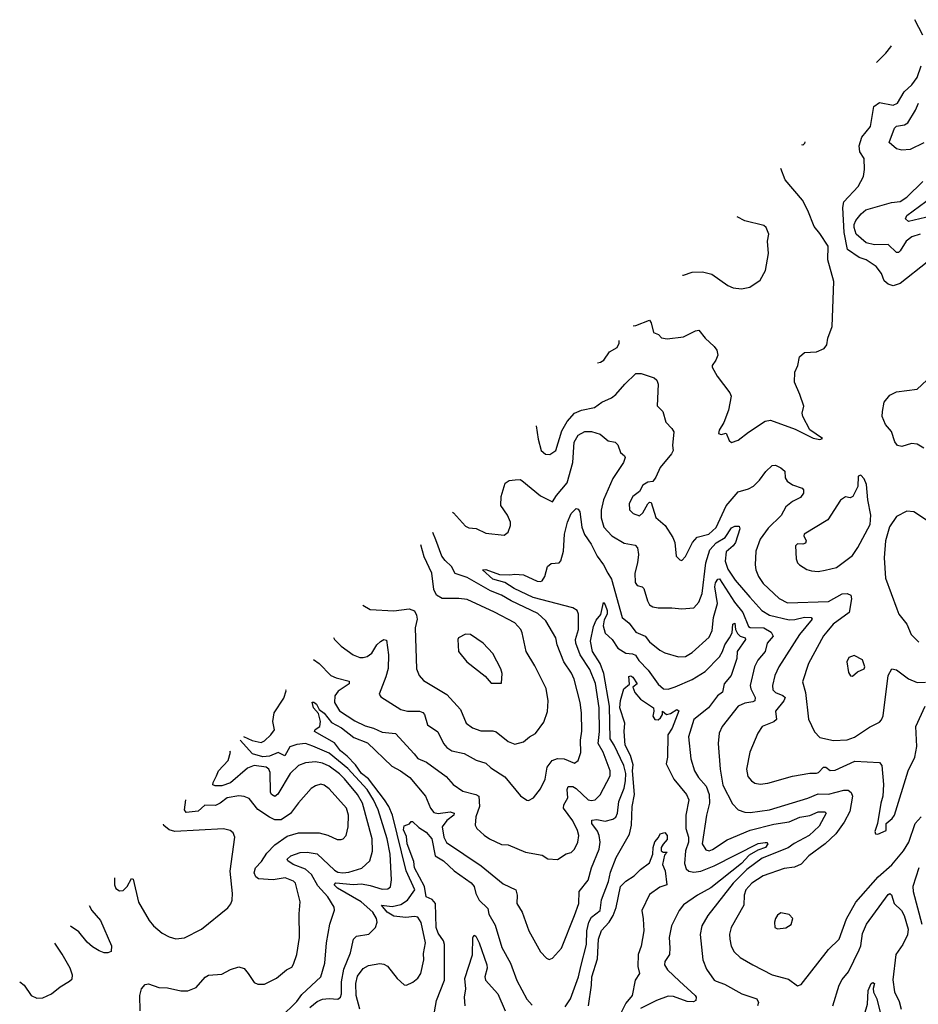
# Model space of a CAD drawing. Extents: x 1246169 to 1426871, y 660025 to 763458.
# Tile 27 of 256: x 1260778 to 1266052, y 691923 to 697705. Entities that reach past the tile are written whole.
import ezdxf

# ---------------------------------------------------------------- set-up
doc = ezdxf.new("R2010")
doc.units = 0

msp = doc.modelspace()

# ---------------------------------------------------------------- linework, layer by layer
at = {"layer": '0CON20XD'}
for points in [[(1266079.1, 697615), (1266032.7, 697705.2)], [(1265806.5, 697454.4), (1265860.9, 697509.1), (1265890.6, 697545), (1265894, 697551.4)], [(1266105, 696280.6), (1265945, 696155.9), (1265905, 696142.9), (1265875, 696151.8), (1265852.6, 696172.6), (1265835.5, 696215), (1265805.6, 696255), (1265747.1, 696295), (1265705, 696309.4), (1265636.2, 696356.2), (1265616.2, 696455), (1265608.5, 696601.5), (1265614.7, 696635), (1265699.2, 696725), (1265731.2, 696785), (1265737.1, 696825), (1265735, 696890), (1265709.8, 696929.8), (1265704.6, 696965), (1265720.4, 697015), (1265772.1, 697077.9), (1265792.1, 697195), (1265825, 697219.5), (1265905, 697204), (1265929.5, 697215), (1265968.7, 697281.3), (1266015, 697322.7), (1266046.2, 697365), (1266069.2, 697435)], [(1266085, 696982), (1266005, 696943.4), (1265955, 696939.2), (1265925, 696947.8), (1265881.5, 696985), (1265911.7, 697068.3), (1265925, 697080.8), (1265971.9, 697088.1), (1265990.5, 697099.5), (1266036.5, 697173.5), (1266054.2, 697215)], [(1265385.8, 696987.9), (1265385, 696978.8), (1265375, 696969.2), (1265369.5, 696969.8)], [(1264379.6, 695908.1), (1264395, 695908.8), (1264475, 695940), (1264484.4, 695924.4), (1264498.4, 695868.4), (1264527.6, 695857.6), (1264545, 695837.1), (1264578.3, 695831.7), (1264675, 695843.3), (1264745, 695877.5), (1264765, 695881.2), (1264801.2, 695835), (1264855, 695786.2), (1264870, 695765), (1264875.7, 695735), (1264864.2, 695705), (1264842, 695675), (1264842.5, 695665), (1264872.3, 695612.3), (1264946.2, 695515), (1264954, 695495), (1264937.4, 695412.6), (1264910.3, 695339.7), (1264883.8, 695295), (1264880, 695275), (1264895, 695270), (1264925, 695277.5), (1264942.5, 695235), (1264955, 695223.1), (1264995, 695236), (1265055, 695283.8), (1265152.6, 695347.4), (1265185, 695353.1), (1265330.4, 695300.4), (1265435, 695248), (1265475, 695240), (1265490, 695245), (1265415, 695297.5), (1265373.8, 695375), (1265370, 695395), (1265380, 695435), (1265357.5, 695505), (1265325.8, 695575.8), (1265327.5, 695635), (1265346, 695675), (1265355, 695726.2), (1265385, 695750), (1265455.5, 695754.5), (1265498.8, 695775), (1265516, 695795), (1265522, 695835), (1265546.1, 695903.9), (1265557.3, 696167.3), (1265520.8, 696295), (1265522.9, 696375), (1265475, 696448.8), (1265440.3, 696490.3), (1265403.2, 696585), (1265371.6, 696645), (1265271.5, 696765), (1265245.2, 696831.9)], [(1266063.3, 696445), (1266015, 696430.7), (1265980.4, 696405), (1265945, 696348.1), (1265935, 696338.9), (1265925, 696338.9), (1265875.9, 696385.9), (1265795, 696382.5), (1265745.2, 696395.2), (1265687.7, 696445), (1265675.7, 696485), (1265676.5, 696503.5), (1265685, 696525.5), (1265716.4, 696565), (1265745, 696589.1), (1265895, 696631.2), (1265945, 696638.2), (1265985, 696663.1), (1266079.2, 696755)], [(1266128.4, 696551.6), (1265995, 696520), (1265977.8, 696535), (1265985.5, 696555), (1266134.2, 696665)], [(1264667.6, 696205.4), (1264675, 696205.7), (1264725, 696223.1), (1264785, 696224.3), (1264840.3, 696210.3), (1264935, 696144.2), (1264965, 696130.8), (1265015, 696124), (1265062.5, 696135), (1265125, 696176.2), (1265155, 696233.3), (1265173, 696333), (1265166.9, 696405), (1265174.2, 696445), (1265160, 696485), (1265146.1, 696496.1), (1265035, 696524.3), (1264988.3, 696547)], [(1264169.4, 695691.1), (1264187.5, 695695), (1264206.7, 695705), (1264240, 695755), (1264285, 695780), (1264295.6, 695805), (1264295.9, 695821.7)], [(1263810, 695320.1), (1263822, 695242), (1263839.2, 695175), (1263865, 695154), (1263888.8, 695151.2), (1263925, 695176.2), (1263959.1, 695290.9), (1263990.4, 695345), (1264035, 695394), (1264075, 695412.9), (1264152, 695428), (1264195, 695458.5), (1264251.4, 695485), (1264277.8, 695505), (1264328.9, 695565), (1264395, 695626.7), (1264425, 695627.5), (1264501.7, 695601.7), (1264518.2, 695588.2), (1264524.6, 695565), (1264518.6, 695438.6), (1264552.5, 695405), (1264570.9, 695340.9), (1264606.2, 695305), (1264616.7, 695285), (1264609.2, 695205), (1264614, 695175), (1264604, 695155), (1264537.8, 695075), (1264511.9, 695018.1), (1264495, 694992.5), (1264465, 694990), (1264435, 694972), (1264415.7, 694934.3), (1264377.1, 694905), (1264355.7, 694865), (1264356.8, 694826.8), (1264378.8, 694805), (1264415, 694791.9), (1264435, 694808.6), (1264465, 694862.5), (1264475, 694872.5), (1264485, 694870), (1264511.7, 694781.7), (1264565.7, 694735), (1264610.8, 694665), (1264622.9, 694635), (1264632, 694555), (1264652.7, 694532.7), (1264665, 694530), (1264685, 694552.5), (1264727.8, 694635), (1264753.4, 694666.6), (1264822.9, 694685), (1264865, 694723.1), (1264925, 694850), (1264995, 694931.9), (1265055, 694950), (1265085, 694965.7), (1265119.4, 695000.6), (1265157, 695053), (1265195, 695087.8), (1265215, 695088.5), (1265244.5, 695074.5), (1265268, 695055), (1265271.1, 695015), (1265281.9, 694995), (1265314.7, 694974.7), (1265370.8, 694955), (1265378.9, 694945), (1265378.2, 694925), (1265359.9, 694900.1), (1265314.7, 694875.3), (1265275, 694844.4), (1265246.7, 694793.3), (1265171.2, 694718.8), (1265123.6, 694655), (1265098, 694585), (1265094.3, 694505), (1265098.6, 694475), (1265113.3, 694435), (1265141.5, 694395), (1265236.2, 694306.2), (1265285, 694281.6), (1265525, 694288.1), (1265605, 694332.9), (1265635, 694336.3), (1265656.9, 694326.9), (1265660.7, 694305), (1265646.7, 694225), (1265552.5, 694155), (1265515, 694111.5), (1265495, 694087.1), (1265406.9, 693925), (1265373, 693817), (1265390.6, 693755), (1265408, 693598), (1265442.5, 693522.5), (1265475, 693490.6), (1265555, 693472.3), (1265635, 693476.1), (1265677.8, 693492.2), (1265765, 693551.8), (1265825, 693580.8), (1265836.8, 693593.2), (1265845, 693616.7), (1265875.6, 693854.4), (1265896, 693894), (1265925, 693887.1), (1265994.8, 693834.8), (1266045, 693813.8), (1266095, 693814.6)], [(1266085, 695188.5), (1266045, 695211.8), (1266012.6, 695217.4), (1265955, 695199.2), (1265930.8, 695205), (1265915, 695226.2), (1265895, 695288), (1265858.9, 695328.9), (1265840.9, 695375), (1265841.8, 695405), (1265850.8, 695459.2), (1265885, 695500.8), (1265925, 695520), (1266045, 695535.7), (1266130.8, 695615)], [(1263319.2, 694813.4), (1263325, 694808.5), (1263395, 694731.5), (1263415, 694721.5), (1263456.7, 694716.7), (1263515, 694689.4), (1263622.3, 694677.7), (1263645, 694696.2), (1263659.1, 694735), (1263657.9, 694755), (1263642.1, 694795), (1263601.7, 694851.7), (1263603.3, 694905), (1263627, 694983), (1263651.2, 694998.8), (1263687.1, 695002.9), (1263715, 695004.2), (1263725, 694998.6), (1263835, 694910), (1263905, 694873.3), (1263928.3, 694911.7), (1263992.2, 694985), (1264025.2, 695105), (1264032.9, 695225), (1264055, 695266.2), (1264095, 695287.7), (1264135, 695286.9), (1264185, 695271.4), (1264232.1, 695232.1), (1264272.5, 695225), (1264288.3, 695208.3), (1264303.4, 695163.4), (1264328.8, 695145), (1264332, 695135), (1264322.9, 695105), (1264259.9, 695010.1), (1264203.8, 694885), (1264190, 694825), (1264190.5, 694780.5), (1264206.4, 694725), (1264254.2, 694674.2), (1264325, 694631.5), (1264390.5, 694620.5), (1264403.8, 694603.8), (1264409.8, 694565), (1264405, 694516.7), (1264388.5, 694455), (1264390, 694400), (1264402.9, 694382.9), (1264432.5, 694375), (1264440.8, 694365), (1264462.1, 694292.1), (1264475, 694270), (1264495, 694257.5), (1264525, 694251.1), (1264605, 694252.5), (1264665, 694245.6), (1264735, 694250.8), (1264764.5, 694285), (1264783.3, 694336.7), (1264805.1, 694515), (1264828.4, 694591.6), (1264865, 694633.8), (1264918.4, 694665), (1264955, 694721.1), (1264975, 694731.1), (1265000.8, 694730.8), (1265004.4, 694715), (1264978.7, 694635), (1264965, 694614.7), (1264925, 694581.1), (1264917.8, 694525), (1264935, 694478.5), (1264977.3, 694415), (1265064.1, 694314.1), (1265134.6, 694235), (1265178.3, 694208.3), (1265295, 694182), (1265326.9, 694183.1), (1265385, 694197.6), (1265422.5, 694195), (1265429.4, 694185), (1265355.8, 694095), (1265233.6, 693905), (1265210.5, 693855), (1265195.5, 693795), (1265199.1, 693769.1), (1265213.1, 693755), (1265257.2, 693737.2), (1265270.4, 693725), (1265263.2, 693705), (1265213.1, 693645), (1265219.4, 693595), (1265205, 693582.2), (1265135.6, 693554.4), (1265110, 693515), (1265063.1, 693405), (1265043.9, 693303.9), (1265051.5, 693261.5), (1265073.1, 693235), (1265092.4, 693222.4), (1265125, 693216.2), (1265168.8, 693221.2), (1265313.3, 693263.3), (1265415, 693281.4), (1265455, 693280.5), (1265466.9, 693285), (1265495, 693316.2), (1265508.8, 693315), (1265535, 693297.1), (1265565, 693298.5), (1265679.2, 693350.8), (1265825, 693344.2), (1265838.1, 693325), (1265846.9, 693215), (1265844.4, 693145), (1265832.2, 693105), (1265812.9, 692985), (1265797.5, 692937.5), (1265800, 692925), (1265815, 692923.3), (1265863.3, 692945), (1265864.4, 692985.6), (1265899.5, 693015), (1265912.2, 693035), (1265992.5, 693295), (1266031.8, 693375), (1266043.3, 693436.7), (1266037.5, 693555), (1266092.5, 693675)], [(1265465, 694465.7), (1265505, 694473.1), (1265571.3, 694488.7), (1265665, 694558), (1265697.1, 694605), (1265768.8, 694741.2), (1265774, 694795), (1265755.8, 694885), (1265748.8, 694975), (1265735, 695010), (1265715, 695030), (1265700, 695025), (1265696.7, 694965), (1265667.5, 694905), (1265653, 694897), (1265625, 694902.5), (1265595, 694883.8), (1265520.9, 694769.1), (1265382.5, 694685), (1265379.4, 694675), (1265393.5, 694645), (1265389.6, 694630.4), (1265375, 694624.5), (1265343.5, 694626.5), (1265332, 694615), (1265335, 694540), (1265343.8, 694515), (1265355, 694503.3), (1265397.3, 694477.3), (1265425, 694469.2), (1265465, 694465.7)], [(1262503.3, 693948.7), (1262535, 693924.5), (1262604.3, 693854.2), (1262635, 693840.7), (1262711.9, 693821.9), (1262711.9, 693805), (1262647.4, 693762.6), (1262628.2, 693735), (1262626.2, 693695), (1262655, 693646.6), (1262745, 693588.4), (1262805, 693559.1), (1262855, 693545.3), (1262905, 693520.9), (1262984.2, 693514.2), (1263093.3, 693395), (1263115, 693367.5), (1263165.8, 693345.8), (1263281.3, 693261.3), (1263323.1, 693215), (1263380, 693175), (1263455.7, 693155.7), (1263472.7, 693145), (1263476.6, 693085), (1263455.4, 693025), (1263451.9, 692975), (1263460.8, 692955), (1263505, 692916.9), (1263535, 692894.4), (1263605, 692861.1), (1263645, 692860.4), (1263746.7, 692816.7), (1263845, 692799.4), (1263877.3, 692777.3), (1263935, 692773.8), (1263985, 692807.1), (1264015, 692815.8), (1264035, 692834), (1264053.1, 692875), (1264058.9, 692915), (1264052.5, 692945), (1264025, 693001.1), (1263969.1, 693075), (1263971.6, 693095), (1263994.8, 693135), (1263991.1, 693185), (1263997, 693203), (1264025, 693202.2), (1264045, 693190.7), (1264115, 693124.7), (1264135, 693119.6), (1264155, 693123.5), (1264185, 693153.1), (1264243.3, 693265), (1264244.5, 693295), (1264203.5, 693405), (1264172.4, 693455), (1264180.4, 693525), (1264179.6, 693665), (1264157.1, 693807.1), (1264125, 693889.6), (1264068.1, 693975), (1264042.9, 694045), (1264041.2, 694065), (1264058.6, 694125), (1264057.1, 694215), (1264050, 694235), (1264025, 694251.8), (1263791.7, 694311.7), (1263679.4, 694365), (1263625, 694400), (1263555, 694419.7), (1263494.3, 694475.7), (1263515, 694476.5), (1263595, 694448), (1263655, 694444.5), (1263685, 694450), (1263735, 694444.6), (1263815, 694407.5), (1263835, 694405.4), (1263845, 694410.7), (1263859.4, 694435), (1263875.7, 694494.3), (1263898.2, 694511.8), (1263944.7, 694515.3), (1263955, 694528.1), (1263969, 694585), (1263975, 694683.3), (1263992.7, 694755), (1264014.3, 694805.7), (1264045, 694834.3), (1264055, 694830.8), (1264065.3, 694815.3), (1264077.3, 694725), (1264092.3, 694682.3), (1264131.8, 694625), (1264167.8, 694555), (1264205, 694504), (1264229.4, 694455), (1264250.6, 694420.6), (1264314.8, 694194.8), (1264355, 694161.5), (1264395, 694109.4), (1264448.8, 694085), (1264475, 694051.9), (1264535, 694002.2), (1264565, 693986.9), (1264645, 693963.3), (1264685, 693965.6), (1264725, 693990), (1264825, 694079.5), (1264841.9, 694118.1), (1264850.6, 694195), (1264872.8, 694277.3), (1264858.2, 694375), (1264862.3, 694397.7), (1264875, 694419.4), (1264885, 694421.4), (1264972.9, 694285), (1265022.1, 694225), (1265055, 694141.2), (1265065.3, 694135.3), (1265144.6, 694134.6)], [(1266261.1, 694661.1), (1266025.7, 694815.7), (1265985, 694820), (1265925, 694788.8), (1265882.4, 694727.6), (1265859.4, 694645), (1265851.2, 694545), (1265860, 694425), (1265925.6, 694245.6), (1265938.8, 694215), (1265985.7, 694155.7), (1266010.8, 694095), (1266055, 694049.2)], [(1262619.7, 694076.5), (1262625.7, 694065), (1262665, 694025.8), (1262735, 693975.6), (1262775, 693959.5), (1262795, 693959.1), (1262817.5, 693965), (1262845, 693984.5), (1262875, 694034.5), (1262895, 694054.6), (1262915, 694066.2), (1262931.8, 694061.8), (1262943.5, 693975), (1262940.6, 693895), (1262927, 693847), (1262887.5, 693745), (1262898.3, 693728.3), (1263015.4, 693655.4), (1263055, 693644.6), (1263125, 693644.1), (1263145, 693637.7), (1263154.7, 693624.7), (1263172.2, 693565), (1263232.5, 693522.5), (1263265, 693455.6), (1263285, 693432.1), (1263315, 693412.1), (1263387, 693397), (1263457.3, 693357.3), (1263515, 693338.6), (1263542.9, 693312.9), (1263625, 693258.6), (1263717.3, 693147.3), (1263755, 693122.5), (1263765, 693120), (1263793.3, 693135), (1263835, 693188.8), (1263862.5, 693245), (1263874.2, 693315.8), (1263903.3, 693355), (1263933.9, 693366.1), (1263974.6, 693364.6), (1264035, 693340), (1264055.5, 693354.5), (1264071.7, 693401.7), (1264068.8, 693475), (1264077.1, 693527.1), (1264076.4, 693635), (1264068, 693695), (1264032.1, 693832.1), (1264017.7, 693867.7), (1263971.2, 693935), (1263931.8, 694035), (1263924.4, 694075), (1263865.4, 694175), (1263818.9, 694218.9), (1263661.9, 694291.9), (1263605, 694325.2), (1263541, 694351), (1263405, 694430.2), (1263335, 694452.5), (1263313.4, 694495), (1263275, 694529.2), (1263255.7, 694555), (1263221.3, 694651.3), (1263202.9, 694693.4)], [(1262793, 694266.7), (1262835, 694241.4), (1262975, 694234.4), (1263065, 694245.5), (1263094.5, 694234.5), (1263108, 694208), (1263110.4, 694185), (1263099.1, 694135), (1263107.5, 693892.5), (1263123.1, 693855), (1263147.5, 693825), (1263285, 693741.9), (1263365, 693654), (1263398.1, 693575), (1263435, 693546.4), (1263485, 693528.9), (1263555, 693529.2), (1263574.1, 693524.1), (1263645, 693466.7), (1263685, 693450.6), (1263735, 693464.3), (1263770, 693495), (1263805, 693514.4), (1263855, 693580), (1263876.9, 693643.1), (1263880.4, 693705), (1263867.9, 693777.9), (1263801.1, 693911.1), (1263750, 693995), (1263728.2, 694105), (1263719.1, 694125), (1263685, 694162.7), (1263564.2, 694225.8), (1263405, 694300.5), (1263355, 694307.3), (1263257.1, 694307.1), (1263225.4, 694325.4), (1263208.6, 694358.6), (1263197.7, 694455), (1263151.8, 694551.8), (1263132.8, 694621)], [(1262774.8, 691895), (1262752.8, 691975), (1262750.3, 692045), (1262761.8, 692088.2), (1262795, 692132.9), (1262825, 692150.6), (1262892.3, 692162.3), (1262915, 692160), (1262937.2, 692147.2), (1262994, 692075), (1263035, 692038), (1263047.5, 692035), (1263085, 692052.5), (1263115, 692076.2), (1263131.9, 692105), (1263149.7, 692185), (1263148.3, 692221.7), (1263160.8, 692285), (1263135, 692404.2), (1263115.4, 692435), (1263095, 692440), (1263045, 692432.9), (1262975, 692440.1), (1262934.3, 692465), (1262901.4, 692505), (1262965, 692498), (1263015, 692508.7), (1263053.7, 692535), (1263097.3, 692595), (1263047.3, 692707.3), (1262965.6, 693034.4), (1262944.5, 693085), (1262918.6, 693125), (1262825, 693248.4), (1262785, 693278.6), (1262749.2, 693329.2), (1262700.9, 693380.9), (1262661.8, 693411.8), (1262625, 693457.9), (1262508.5, 693525), (1262512.7, 693537.3), (1262539.1, 693555), (1262544.1, 693585), (1262531.7, 693631.7), (1262502.7, 693665), (1262495, 693697.5), (1262505, 693697.1), (1262520, 693685), (1262535.4, 693655.4), (1262565, 693632.7), (1262608.5, 693578.5), (1262666.5, 693546.5), (1262739.4, 693489.4), (1262819.4, 693459.4), (1262961.5, 693321.5), (1263014.1, 693294.1), (1263067.1, 693255), (1263159.6, 693145), (1263188.9, 693075), (1263209.3, 693049.2), (1263233.5, 693043.5), (1263305, 693053.8), (1263327.3, 693045), (1263326.5, 693035), (1263285, 693002.2), (1263256.8, 692965), (1263267, 692905), (1263283.1, 692873.1), (1263486.2, 692736.2), (1263615, 692630.6), (1263690.6, 692595), (1263697.9, 692565), (1263696.9, 692515), (1263726.7, 692465), (1263767.1, 692355), (1263835, 692231.2), (1263870, 692195), (1263885, 692186.7), (1263905, 692193.8), (1263957.4, 692252.6), (1264035.3, 692445), (1264059.3, 692515), (1264061.4, 692585), (1264115, 692652), (1264134, 692725), (1264179.7, 692835), (1264184.3, 692875), (1264179.7, 692915), (1264169.5, 692939.5), (1264136.8, 692985), (1264135.5, 693004.5), (1264165, 693009.2), (1264215, 692997.9), (1264259.7, 693010.3), (1264276.9, 693023.1), (1264286.4, 693045), (1264295.2, 693115), (1264326.5, 693193.5), (1264334.5, 693235), (1264335, 693278.8), (1264324.5, 693325), (1264268.1, 693445), (1264243, 693483), (1264239.5, 693675), (1264206.5, 693865), (1264184.1, 693925), (1264140.6, 693995), (1264128.7, 694055), (1264145, 694142.5), (1264161.2, 694178.8), (1264188.4, 694211.6), (1264205, 694282.5), (1264215, 694270), (1264225.2, 694235), (1264225.2, 694215), (1264208.4, 694181.6), (1264202.2, 694145), (1264213.4, 694103.4), (1264255.5, 694065), (1264289.4, 694015), (1264335, 693985.4), (1264375, 693981.2), (1264393.2, 693973.2), (1264412.1, 693942.1), (1264466.5, 693886.5), (1264525, 693802.5), (1264556, 693776), (1264584.6, 693774.6), (1264625, 693786.8), (1264725, 693831.1), (1264801.4, 693878.6), (1264885, 693963.5), (1264903.2, 693995), (1264916, 694035), (1264944.1, 694075), (1264960, 694105), (1264964.1, 694155.9), (1264975, 694160.8), (1264980, 694125), (1264990.6, 694100.6), (1265005.7, 694085.7), (1265036.2, 694075), (1265038.8, 694065), (1264988.2, 693995), (1264986.7, 693955), (1264953.9, 693855), (1264912.5, 693805), (1264903.4, 693756.6), (1264874.3, 693735.7), (1264821.1, 693665), (1264734.7, 693595), (1264703.4, 693493.4), (1264717.5, 693365), (1264739.2, 693295), (1264761.5, 693255), (1264807.1, 693205), (1264825.6, 693155), (1264827, 693105), (1264808.2, 693035), (1264783.8, 692865), (1264805, 692830), (1264825, 692825.4), (1264845, 692831.8), (1264931.3, 692888.7), (1265065, 692945.7), (1265205, 692982), (1265295, 692994.8), (1265357.3, 693022.7), (1265415, 693032.2), (1265465, 693053.1), (1265503.4, 693053.4), (1265511.2, 693045), (1265469.7, 692970.3), (1265410.7, 692915), (1265322.7, 692867.3), (1265288.2, 692841.8), (1265135, 692782.1), (1265045, 692715.9), (1264965.7, 692635), (1264816.2, 692445), (1264781.8, 692385), (1264772.8, 692332.8), (1264787.5, 692185), (1264809.4, 692129.4), (1264854.4, 692065), (1264865, 692058.5), (1264915, 692042.3), (1265015.7, 691985.7), (1265104, 691955), (1265114.3, 691935), (1265108.9, 691915)], [(1265144.6, 694134.6), (1265188.9, 694108.9), (1265199.7, 694085), (1265165.4, 694045), (1265152.5, 693995), (1265110.8, 693945), (1265090.3, 693905), (1265065.3, 693795), (1265068.7, 693775), (1265093.9, 693725), (1265093.6, 693706.4), (1265081.2, 693698.8), (1265035, 693692.5), (1264995, 693674.5), (1264901.1, 693555), (1264883.1, 693515), (1264876.7, 693455), (1264888.8, 693305), (1264905, 693211.2), (1264960.8, 693100.8), (1264995, 693065.6), (1265035, 693051.8), (1265065, 693050.4), (1265178.8, 693065), (1265403.1, 693133.1), (1265465, 693160), (1265525, 693156.6), (1265615, 693181.3), (1265640.7, 693180.7), (1265657.6, 693167.6), (1265665.9, 693145), (1265650, 693055), (1265617.9, 692992.1), (1265567.9, 692925), (1265505, 692866.4), (1265409.4, 692795), (1265363.8, 692746.2), (1265325, 692728.2), (1265265, 692720.8), (1265142.6, 692677.4), (1265075, 692634.7), (1265039.7, 692595), (1265029.3, 692565), (1265028.1, 692505), (1264953.6, 692375), (1264944.5, 692335), (1264945.5, 692305), (1264953.5, 692265), (1264971.5, 692231.5), (1265007.5, 692197.5), (1265080.8, 692155), (1265195, 692097.3), (1265290.2, 692070.2), (1265342.7, 692032.7), (1265365, 692040), (1265525, 692246.2), (1265587.8, 692305), (1265631.1, 692425), (1265685, 692523.1), (1265817.4, 692672.6), (1265896.8, 692743.2), (1265965.7, 692825), (1265995.7, 692875), (1266033.1, 692985), (1266068, 693025)], [(1263605, 693810), (1263610, 693865), (1263602.7, 693892.7), (1263555, 693983.3), (1263498.8, 694045), (1263424.2, 694094.2), (1263395, 694096), (1263354.3, 694075.7), (1263348.8, 694065), (1263354, 693995), (1263402, 693935), (1263510.3, 693850.3), (1263545, 693810), (1263605, 693810)], [(1265665, 693850), (1265694.4, 693875.6), (1265735, 693894), (1265739.2, 693905), (1265725, 693946), (1265675, 693970.8), (1265645, 693960), (1265633.3, 693935), (1265642.7, 693872.7), (1265655, 693852.5), (1265665, 693850)], [(1263980.5, 691909.5), (1264011.5, 691955), (1264057.4, 692085), (1264071.9, 692145), (1264105, 692273.8), (1264106, 692355), (1264117.8, 692405), (1264135, 692434.6), (1264186, 692475), (1264192.4, 692537.6), (1264233.2, 692645), (1264245, 692698.6), (1264279.3, 692785), (1264357.8, 692922.2), (1264369.3, 692975), (1264372.6, 693085), (1264387.5, 693155), (1264375.5, 693294.6), (1264378.9, 693328.9), (1264363.5, 693385), (1264331.9, 693445), (1264325.8, 693525), (1264329.2, 693575), (1264300.9, 693665), (1264303.5, 693706.5), (1264324, 693775), (1264356.7, 693803.3), (1264352.5, 693847.5), (1264365, 693852.5), (1264376.7, 693845), (1264401.2, 693805), (1264377.5, 693785), (1264389.2, 693755), (1264422.5, 693715), (1264498.1, 693665), (1264500.7, 693645), (1264494.2, 693615), (1264505, 693596.7), (1264525, 693593.8), (1264540, 693605), (1264550, 693625), (1264550, 693645), (1264575, 693625.7), (1264598, 693632), (1264635, 693655.5), (1264647.6, 693647.6), (1264607.5, 693545), (1264582.5, 693505), (1264579.6, 693375), (1264572.2, 693335), (1264617.7, 693245), (1264692.5, 693155), (1264705.5, 693125), (1264687.4, 693035), (1264688, 692955), (1264703.6, 692905), (1264704.1, 692875), (1264686.8, 692825), (1264680.5, 692750.5), (1264689.7, 692719.8), (1264706.2, 692706.2), (1264735, 692699.8), (1264775, 692704.3), (1264853.6, 692736.4), (1265113, 692867), (1265154.2, 692874.2), (1265163.6, 692873.6), (1265170, 692865), (1265155, 692844.6), (1265111.2, 692828.8), (1265060.1, 692799.9), (1265015, 692751.2), (1264835, 692606.6), (1264757.1, 692565), (1264675, 692508.2), (1264647.9, 692475), (1264603.8, 692385), (1264589.1, 692315), (1264594.5, 692255), (1264591.1, 692215), (1264565.5, 692174.5), (1264561.9, 692155), (1264580.4, 692125), (1264649.8, 692059.8), (1264741.9, 691975), (1264748.1, 691965), (1264746.9, 691945), (1264732.6, 691937.4), (1264695, 691940.2), (1264615, 691969.5), (1264585, 691971.8), (1264515, 691946.4), (1264422.1, 691897.9)], [(1262091, 693496.2), (1262141.9, 693471.9), (1262195, 693461.5), (1262215, 693470.4), (1262252.2, 693505), (1262273.3, 693535), (1262264.5, 693585), (1262272.1, 693635), (1262328.5, 693721.5), (1262341.5, 693765), (1262340.7, 693770.3)], [(1262481.3, 691905), (1262525, 691939.4), (1262555, 691954.1), (1262595, 691958.4), (1262645, 691954.5), (1262661.1, 691965), (1262666.8, 691985), (1262666.6, 692055), (1262680.6, 692129.4), (1262720.5, 692225), (1262737.5, 692305), (1262755, 692323.1), (1262827.5, 692335), (1262867.1, 692375), (1262875.7, 692405), (1262872.7, 692427.3), (1262850, 692465), (1262782.2, 692525), (1262642.7, 692605), (1262623.5, 692625), (1262634.2, 692635.8), (1262736.5, 692626.5), (1262785, 692630), (1262835, 692621.5), (1262905, 692598.8), (1262939.4, 692600.6), (1262955, 692613.8), (1262960.4, 692655), (1262952.5, 692805), (1262934.8, 692895), (1262882.9, 693065), (1262855.5, 693125), (1262817.4, 693185), (1262705, 693309), (1262595, 693397.5), (1262498.8, 693438.8), (1262455, 693455.5), (1262405, 693448.1), (1262364.1, 693435), (1262335, 693382.5), (1262295, 693401.4), (1262245, 693379.8), (1262205, 693377.6), (1262145, 693394.4), (1262071.5, 693474.9)], [(1262308.5, 691845), (1262405, 691940.4), (1262435, 691981.6), (1262546.5, 692085), (1262568.5, 692165), (1262579.1, 692285), (1262597.9, 692395), (1262625.5, 692475.5), (1262623, 692493), (1262586.2, 692555), (1262528.7, 692618.7), (1262491.6, 692685), (1262455, 692717.3), (1262382.7, 692745), (1262352.5, 692765), (1262348.6, 692775), (1262369.2, 692795), (1262424.8, 692815.2), (1262465, 692816.6), (1262525, 692807.9), (1262625, 692711.5), (1262645, 692700.2), (1262674.3, 692695.8), (1262709.9, 692700.1), (1262786.4, 692723.6), (1262833.4, 692766.6), (1262848.1, 692821.9), (1262846.3, 692895), (1262790, 693105), (1262761.4, 693155), (1262685, 693247.9), (1262655, 693277.7), (1262595, 693320.9), (1262555, 693339.3), (1262515, 693347.3), (1262455, 693340.7), (1262414.3, 693325), (1262365, 693278.7), (1262293.2, 693156.8), (1262275.4, 693144.6), (1262256.5, 693155), (1262249.7, 693169.7), (1262247.6, 693285), (1262240, 693305), (1262225, 693316.6), (1262155, 693325.4), (1262115, 693310.4), (1262015.1, 693224.9), (1261965, 693206.8), (1261925.5, 693205.5), (1261912.3, 693212.3), (1261912.9, 693225), (1261934.1, 693265), (1261944.5, 693295), (1262001.5, 693355), (1262014.8, 693405), (1262012.5, 693410)], [(1261485.6, 691885), (1261482.9, 691975), (1261494, 692015), (1261515, 692040), (1261535, 692044), (1261595, 692022), (1261645, 692019.2), (1261725, 692002.9), (1261765, 692003.1), (1261815, 692022), (1261867.4, 692082.6), (1261885.5, 692094.5), (1261965, 692100.8), (1262015, 692127.1), (1262065, 692144.3), (1262095, 692134.2), (1262120, 692105), (1262155, 692051.2), (1262175, 692041.2), (1262215, 692042.5), (1262285, 692077.1), (1262345, 692125.7), (1262375, 692142), (1262385, 692158.8), (1262404.4, 692215), (1262420, 692315), (1262417.7, 692455), (1262423.9, 692525), (1262396.7, 692635), (1262385, 692647.3), (1262335.8, 692665.8), (1262265.6, 692654.4), (1262179.4, 692659.4), (1262165, 692671.1), (1262154.1, 692695), (1262163.1, 692725), (1262197.9, 692762.1), (1262229, 692811), (1262275, 692859.1), (1262348.3, 692911.7), (1262415, 692930.5), (1262535, 692929.4), (1262586.3, 692916.3), (1262642.1, 692892.1), (1262665, 692890.8), (1262676.7, 692895), (1262694, 692915), (1262705.4, 692965.4), (1262708, 693035), (1262697.1, 693075), (1262595, 693188.1), (1262565, 693209.4), (1262545.5, 693215.5), (1262515, 693206.5), (1262489.8, 693190.2), (1262415, 693107.1), (1262366.9, 693043.1), (1262313.8, 693006.2), (1262276.2, 693006.2), (1262245, 693022.9), (1262176.8, 693066.8), (1262125, 693131.1), (1262095, 693143.3), (1262065, 693146.7), (1261995, 693135.3), (1261955, 693104.3), (1261928.2, 693091.8), (1261865, 693093.7), (1261825, 693057.8), (1261755, 693050), (1261746.2, 693065), (1261752.8, 693125)], [(1261334.2, 692665.6), (1261334.2, 692625), (1261343.2, 692603.2), (1261365, 692590), (1261385, 692592), (1261409.2, 692615), (1261435, 692662.5), (1261445, 692657.5), (1261475, 692522.5), (1261538.5, 692415), (1261563.6, 692383.6), (1261615, 692341.9), (1261655, 692320), (1261695, 692308.1), (1261745, 692312.9), (1261844.6, 692365.4), (1261999.4, 692490.6), (1262017, 692513), (1262025.8, 692535), (1262027.1, 692575), (1262012.7, 692705), (1262040, 692905), (1262030.3, 692930.3), (1262014.4, 692944.4), (1261974.3, 692954.3), (1261687.9, 692937.9), (1261655, 692948.9), (1261625, 692972.5), (1261622.3, 692981.8)], [(1263207.5, 691845), (1263224.7, 691945), (1263272, 692065), (1263271.2, 692275), (1263266.2, 692296.2), (1263235, 692341.2), (1263221.6, 692375), (1263219.3, 692515), (1263199, 692539), (1263164.2, 692554.2), (1263154.5, 692615), (1263095, 692725.6), (1263091.4, 692761.4), (1263051.6, 692865), (1263049, 692909), (1263031.7, 692948.3), (1263035, 692970.5), (1263066.1, 692983.9), (1263075, 692997.5), (1263083, 692997), (1263121.1, 692961.1), (1263164.4, 692934.4), (1263196.9, 692895), (1263216.2, 692795), (1263265.6, 692765), (1263328, 692708), (1263427.7, 692637.7), (1263445.2, 692615), (1263454.4, 692574.4), (1263475, 692535.6), (1263525, 692485.8), (1263532.1, 692452.1), (1263569, 692389), (1263607.6, 692257.6), (1263659.5, 692165), (1263695, 692064), (1263755, 691954.2), (1263785, 691918.6)], [(1264115.6, 691915), (1264135, 692036.7), (1264135.3, 692085), (1264170.1, 692189.9), (1264175.9, 692305), (1264192.7, 692357.3), (1264238.8, 692405), (1264260.8, 692445), (1264278.1, 692491.9), (1264305, 692614.5), (1264335, 692647.3), (1264385, 692677.5), (1264421.2, 692715), (1264475.3, 692754.7), (1264493.2, 692805), (1264495.4, 692845), (1264505, 692878), (1264527.5, 692902.5), (1264538, 692925), (1264565, 692931.4), (1264578.6, 692915), (1264578.9, 692891.1), (1264555, 692863.3), (1264543.8, 692845), (1264543.8, 692825), (1264555, 692817.5), (1264577.5, 692817.5), (1264561.7, 692798.3), (1264550.6, 692745), (1264566.7, 692706.7), (1264576.7, 692625), (1264535, 692611.1), (1264475, 692569.1), (1264428.6, 692475), (1264438, 692425), (1264440.6, 692355), (1264425.4, 692265), (1264408.9, 692215), (1264405.5, 692145), (1264415.6, 692105), (1264390, 692065), (1264372.5, 691975), (1264335, 691929.2), (1264305, 691867.5)], [(1266055, 692725.5), (1266020.7, 692615), (1266022.7, 692585), (1266072.9, 692395)], [(1265550.4, 691915), (1265588.2, 692035), (1265605, 692068.2), (1265643.3, 692115), (1265705, 692242.9), (1265713.9, 692266.1), (1265725, 692340), (1265748.5, 692395), (1265875, 692567.5), (1265885, 692574), (1265895, 692566.2), (1265910.3, 692515), (1265952.9, 692475), (1265969.5, 692445), (1265992.1, 692365), (1265987.8, 692332.2), (1265961.1, 692275), (1265920.8, 692215), (1265902.8, 692067.2), (1265913.2, 691996.8), (1265939.8, 691939.8), (1265951.6, 691895)], [(1261186, 692503), (1261202.5, 692475), (1261253.5, 692415), (1261316.2, 692266.2), (1261315, 692234.3), (1261295, 692225.4), (1261275, 692226.6), (1261245, 692236.5), (1261205, 692260.8), (1261175, 692287.5), (1261125, 692348.7), (1261076.6, 692382.9)], [(1265225, 692366.7), (1265275, 692373.3), (1265305, 692392.5), (1265316.4, 692426.4), (1265295, 692450), (1265245, 692461.2), (1265225, 692446.7), (1265215, 692427.5), (1265208.8, 692405), (1265210, 692375), (1265225, 692366.7)], [(1263393.5, 691915), (1263389.5, 691965), (1263397.3, 692015), (1263390, 692075), (1263436.6, 692213.4), (1263437.5, 692315), (1263445, 692330), (1263455, 692323.8), (1263475, 692283.8), (1263519.6, 692155), (1263521.8, 692135), (1263508.1, 692085), (1263512.3, 692065), (1263585, 691984.3), (1263626.9, 691885)], [(1260778.4, 692055.6), (1260805.4, 692035.4), (1260845.5, 691975.5), (1260879.1, 691959.1), (1260915, 691961.9), (1260964.6, 691985.4), (1261015, 692025.7), (1261070.5, 692059.5), (1261086.1, 692073.9), (1261088.8, 692095), (1261074.2, 692135), (1261027.8, 692217.8), (1260984.3, 692281.6)], [(1265709.6, 691770.4), (1265753.3, 691925), (1265757.7, 692005), (1265774.6, 692045), (1265785, 692051.1), (1265796, 692045), (1265786.5, 692016.5), (1265789.3, 691995), (1265809.1, 691955), (1265828.3, 691875)]]:
    msp.add_lwpolyline(points, dxfattribs=at)

doc.saveas('drawing.dxf')
